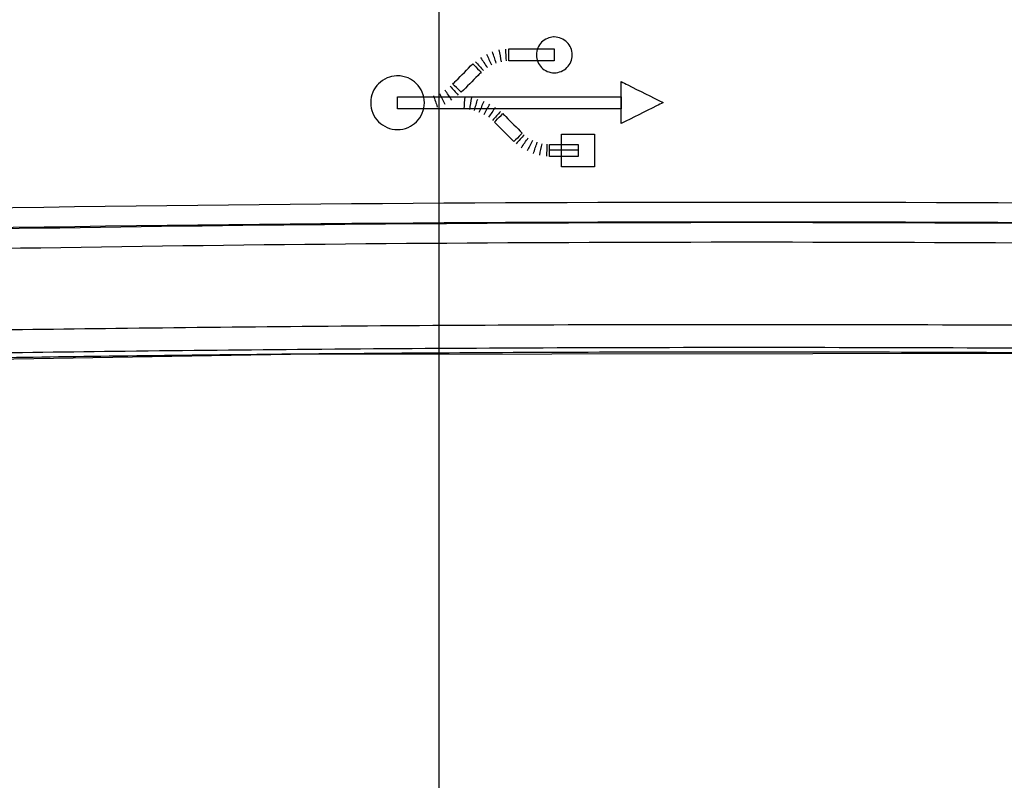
# Model space of a CAD drawing. Header units: inches. Extents: x 0 to 34, y 0 to 22.
# Tile 8 of 98: x 11.2 to 12.7, y 2.1 to 3.3. Entities that reach past the tile are written whole.
import ezdxf

# ---------------------------------------------------------------- set-up
doc = ezdxf.new("R2010")
doc.units = ezdxf.units.IN
doc.header["$LTSCALE"] = 1.87
doc.header["$MEASUREMENT"] = 0
doc.layers.get('0').update_dxf_attribs({"linetype": 'CONTINUOUS'})
doc.layers.add('DATUMCURVES', color=7, linetype='CONTINUOUS')
doc.layers.add('DIMENSIONS', color=7, linetype='CONTINUOUS')
doc.styles.get("Standard").update_dxf_attribs({"font": 'txt', "width": 0.8})
doc.dimstyles.new('DIMSTYLE_1', dxfattribs={"dimtxt": 0.125, "dimasz": 0.18, "dimexe": 0.18, "dimexo": 0.0625, "dimgap": 0.09, "dimtad": 0, "dimtih": 1, "dimtoh": 1, "dimdec": 3, "dimzin": 4, "dimdsep": 46, "dimtxsty": 'STANDARD', "dimblk": '_FILLED', "dimblk1": '_FILLED', "dimblk2": '_FILLED', "dimcen": 0.09, "dimadec": 0, "dimazin": 0, "dimtp": 0.001, "dimtm": 0.001, "dimtfac": 1, "dimtdec": 3, "dimtofl": 0, "dimtmove": 0, "dimatfit": 3, "dimldrblk": '_FILLED', "dimfxl": 1, "dimtolj": 1, "dimtzin": 4, "dimarcsym": 0})

# ---------------------------------------------------------------- blocks, each defined once
blk = doc.blocks.new('_FILLED')
at = {"color": 0, "linetype": 'BYBLOCK'}
blk.add_solid([(0, 0), (-1, 0.1736), (-1, -0.1736)], dxfattribs=at)
blk = doc.blocks.new('*D15')
at = {"layer": 'DIMENSIONS', "color": 2, "linetype": 'CONTINUOUS'}
for p, q in [((11.8003, 3.4137), (11.8003, 0.8842)), ((8.7873, 2.7867), (8.7873, 0.8842)), ((8.7873, 1.0092), (9.8813, 1.0092)), ((11.8003, 1.0092), (10.7063, 1.0092))]:
    blk.add_line(p, q, dxfattribs=at)
at = {"layer": 'DIMENSIONS', "color": 2, "linetype": 'CONTINUOUS', "xscale": 0.18, "yscale": 0.18, "zscale": 0.18, "rotation": 180}
blk.add_blockref('_FILLED', (8.7873, 1.0092), dxfattribs=at)
at = {"layer": 'DIMENSIONS', "color": 2, "linetype": 'CONTINUOUS', "xscale": 0.18, "yscale": 0.18, "zscale": 0.18}
blk.add_blockref('_FILLED', (11.8003, 1.0092), dxfattribs=at)
at = {"layer": 'DIMENSIONS', "color": 2, "linetype": 'CONTINUOUS', "width": 0.8}
for s, p in [('3.013', (9.9438, 0.9467)), ('[', (9.9438, 0.7592)), ('76.53', (10.0438, 0.7592)), (']', (10.5438, 0.7592))]:
    blk.add_text(s, height=0.125, dxfattribs=at).set_placement(p)
blk = doc.blocks.new('*D16')
at = {"layer": 'DIMENSIONS', "color": 2, "linetype": 'CONTINUOUS'}
for p, q in [((7.7873, 4.1678), (7.7163, 4.1678)), ((7.7873, 3.4762), (7.7873, 4.1678)), ((11.7378, 3.4762), (7.6623, 3.4762)), ((8.8748, 2.6992), (7.6623, 2.6992)), ((7.7873, 2.6992), (7.7873, 2.3392))]:
    blk.add_line(p, q, dxfattribs=at)
at = {"layer": 'DIMENSIONS', "color": 2, "linetype": 'CONTINUOUS', "xscale": 0.18, "yscale": 0.18, "zscale": 0.18}
for p, rotation in [((7.7873, 3.4762), 270), ((7.7873, 2.6992), 90)]:
    blk.add_blockref('_FILLED', p, dxfattribs=dict(at, rotation=rotation))
at = {"layer": 'DIMENSIONS', "color": 2, "linetype": 'CONTINUOUS', "width": 0.8}
for s, p in [('[', (6.9538, 4.1053)), (']', (7.5538, 4.1053)), ('.777', (6.4288, 4.1053)), ('19.74', (7.0538, 4.1053))]:
    blk.add_text(s, height=0.125, dxfattribs=at).set_placement(p)

msp = doc.modelspace()

# ---------------------------------------------------------------- linework, layer by layer
at = {"color": 7, "linetype": 'CONTINUOUS'}
msp.add_lwpolyline([(10.5493, 2.7646), (11.574, 2.7815), (12.7689, 2.7832), (14.0054, 2.7646)], dxfattribs=at)
for radius in [75.259, 75.229]:
    msp.add_arc((12.2773, -72.2458), radius, 87.713042, 92.286958, dxfattribs=at)
for points, knots in [([(10.2931, 2.9538), (10.6234, 2.9635), (11.2848, 2.9779), (12.2773, 2.9852), (13.2699, 2.9779), (13.9312, 2.9635), (14.2616, 2.9538)], [0, 0, 0, 0, 0.249822, 0.5, 0.750177, 1, 1, 1, 1]), ([(10.2962, 2.9239), (10.6261, 2.9335), (11.2864, 2.9479), (12.2773, 2.9552), (13.2683, 2.9479), (13.9286, 2.9335), (14.2585, 2.9239)], [0, 0, 0, 0, 0.249823, 0.499999, 0.750177, 1, 1, 1, 1]), ([(14.2585, 2.788), (14.2056, 2.7928), (14.0932, 2.8013), (13.9125, 2.8098), (13.7082, 2.8149), (13.4772, 2.8176), (13.2172, 2.8213), (12.9256, 2.8242), (12.6025, 2.8262), (12.2604, 2.8269), (11.9202, 2.8261), (11.6032, 2.824), (11.318, 2.821), (11.0639, 2.8174), (10.8381, 2.8147), (10.6378, 2.8096), (10.46, 2.8011), (10.3487, 2.7928), (10.2962, 2.7879)], [0, 0, 0, 0, 0.040162, 0.085325, 0.13685, 0.194816, 0.260203, 0.333675, 0.415513, 0.504756, 0.592559, 0.673002, 0.744639, 0.808465, 0.865301, 0.915567, 0.960089, 1, 1, 1, 1]), ([(14.2372, 2.7676), (14.1845, 2.7689), (14.0724, 2.7714), (13.8927, 2.7753), (13.6896, 2.7792), (13.4604, 2.783), (13.203, 2.7864), (12.915, 2.7893), (12.5968, 2.7913), (12.2604, 2.7919), (11.9259, 2.7911), (11.6136, 2.7891), (11.3318, 2.7862), (11.0804, 2.7827), (10.8564, 2.779), (10.6574, 2.7752), (10.4805, 2.7714), (10.3698, 2.7689), (10.3175, 2.7676)], [0, 0, 0, 0, 0.040322, 0.085817, 0.137601, 0.195772, 0.261224, 0.334588, 0.416184, 0.504762, 0.592019, 0.672186, 0.743759, 0.807633, 0.864651, 0.915198, 0.959967, 1, 1, 1, 1]), ([(11.5665, 2.7815), (11.5519, 2.7813), (11.4623, 2.7804), (11.3041, 2.7786), (11.0971, 2.7756), (10.9055, 2.7723), (10.7246, 2.7686), (10.6071, 2.766), (10.5493, 2.7647)], [0, 0, 0, 0, 0.043036, 0.264245, 0.466557, 0.653413, 0.82957, 1, 1, 1, 1]), ([(12.7492, 2.7833), (12.6984, 2.7837), (12.5502, 2.7844), (12.3097, 2.785), (12.033, 2.7846), (11.7925, 2.7834), (11.6441, 2.7822), (11.5827, 2.7816)], [0, 0, 0, 0, 0.130555, 0.381347, 0.618317, 0.842115, 1, 1, 1, 1])]:
    msp.add_open_spline(points, degree=3, knots=knots, dxfattribs=at)
msp.add_open_spline([(11.5827, 2.7816), (11.5773, 2.7816), (11.5719, 2.7815), (11.5665, 2.7815)], degree=3, dxfattribs=at)
at = {"layer": 'DATUMCURVES', "color": 40, "linetype": 'CONTINUOUS'}
for points, knots in [([(11.975, 3.2654, 5.187), (11.9718, 3.2652, 5.187), (11.9649, 3.2636, 5.187), (11.9565, 3.2579, 5.187), (11.9505, 3.2491, 5.187), (11.9482, 3.2381, 5.187), (11.9505, 3.2271, 5.187), (11.9565, 3.2183, 5.187), (11.9652, 3.2123, 5.187), (11.9726, 3.2108, 5.187), (11.9762, 3.2108, 5.187)], [0, 0, 0, 0, 0.112787, 0.239672, 0.366557, 0.493442, 0.620081, 0.746721, 0.87336, 1, 1, 1, 1]), ([(11.9762, 3.2108, 5.187), (11.9799, 3.2108, 5.187), (11.9872, 3.2123, 5.187), (11.996, 3.2183, 5.187), (12.002, 3.2271, 5.187), (12.0043, 3.2381, 5.187), (12.002, 3.2491, 5.187), (11.996, 3.2579, 5.187), (11.9872, 3.2639, 5.187), (11.9795, 3.2655, 5.187), (11.9754, 3.2654, 5.187), (11.975, 3.2654, 5.187)], [0, 0, 0, 0, 0.123167, 0.246334, 0.369501, 0.492668, 0.616073, 0.739479, 0.862884, 0.98629, 1, 1, 1, 1]), ([(11.9067, 3.2471, 5.187), (11.9085, 3.2471, 5.187), (11.9201, 3.2471, 5.187), (11.9317, 3.2471, 5.187), (11.9415, 3.2471, 5.187)], [0, 0, 0, 0, 0.15625, 1, 1, 1, 1]), ([(11.9067, 3.2381, 5.187), (11.9067, 3.2385, 5.187), (11.9067, 3.2415, 5.187), (11.9067, 3.2445, 5.187), (11.9067, 3.2471, 5.187)], [0, 0, 0, 0, 0.15625, 1, 1, 1, 1]), ([(11.9415, 3.2471, 5.187), (11.9433, 3.2471, 5.187), (11.9549, 3.2471, 5.187), (11.9665, 3.2471, 5.187), (11.9762, 3.2471, 5.187)], [0, 0, 0, 0, 0.15625, 1, 1, 1, 1]), ([(11.9762, 3.2471, 5.187), (11.9762, 3.2466, 5.187), (11.9762, 3.2436, 5.187), (11.9762, 3.2406, 5.187), (11.9762, 3.2381, 5.187)], [0, 0, 0, 0, 0.15625, 1, 1, 1, 1]), ([(11.9067, 3.2291, 5.187), (11.9067, 3.2296, 5.187), (11.9067, 3.2326, 5.187), (11.9067, 3.2356, 5.187), (11.9067, 3.2381, 5.187)], [0, 0, 0, 0, 0.15625, 1, 1, 1, 1]), ([(11.9415, 3.2291, 5.187), (11.9397, 3.2291, 5.187), (11.9281, 3.2291, 5.187), (11.9165, 3.2291, 5.187), (11.9067, 3.2291, 5.187)], [0, 0, 0, 0, 0.15625, 1, 1, 1, 1]), ([(11.9762, 3.2291, 5.187), (11.9744, 3.2291, 5.187), (11.9628, 3.2291, 5.187), (11.9513, 3.2291, 5.187), (11.9415, 3.2291, 5.187)], [0, 0, 0, 0, 0.15625, 1, 1, 1, 1]), ([(11.9762, 3.2381, 5.187), (11.9762, 3.2376, 5.187), (11.9762, 3.2346, 5.187), (11.9762, 3.2316, 5.187), (11.9762, 3.2291, 5.187)], [0, 0, 0, 0, 0.15625, 1, 1, 1, 1]), ([(11.8215, 3.1937, 5.187), (11.8231, 3.1953, 5.187), (11.8332, 3.2055, 5.187), (11.8434, 3.2158, 5.187), (11.8519, 3.2245, 5.187)], [0, 0, 0, 0, 0.15625, 1, 1, 1, 1]), ([(11.8519, 3.2245, 5.187), (11.8526, 3.2238, 5.187), (11.8569, 3.2195, 5.187), (11.8612, 3.2152, 5.187), (11.8648, 3.2116, 5.187)], [0, 0, 0, 0, 0.15625, 1, 1, 1, 1]), ([(11.7355, 3.2061, 5.187), (11.7306, 3.2059, 5.187), (11.7203, 3.2035, 5.187), (11.7076, 3.1948, 5.187), (11.6986, 3.1817, 5.187), (11.6952, 3.1652, 5.187), (11.6986, 3.1487, 5.187), (11.7076, 3.1355, 5.187), (11.7208, 3.1265, 5.187), (11.7318, 3.1242, 5.187), (11.7373, 3.1242, 5.187)], [0, 0, 0, 0, 0.112676, 0.239437, 0.366197, 0.492958, 0.619718, 0.746479, 0.873239, 1, 1, 1, 1]), ([(11.7373, 3.1242, 5.187), (11.7428, 3.1242, 5.187), (11.7538, 3.1265, 5.187), (11.7669, 3.1355, 5.187), (11.7759, 3.1487, 5.187), (11.7794, 3.1652, 5.187), (11.7759, 3.1817, 5.187), (11.7669, 3.1948, 5.187), (11.7538, 3.2039, 5.187), (11.7422, 3.2063, 5.187), (11.7361, 3.2061, 5.187), (11.7355, 3.2061, 5.187)], [0, 0, 0, 0, 0.123286, 0.246571, 0.369857, 0.493143, 0.616428, 0.739714, 0.863, 0.986286, 1, 1, 1, 1]), ([(11.8648, 3.2116, 5.187), (11.8632, 3.21, 5.187), (11.8531, 3.1998, 5.187), (11.8429, 3.1897, 5.187), (11.8344, 3.1811, 5.187)], [0, 0, 0, 0, 0.15625, 1, 1, 1, 1]), ([(11.8344, 3.1811, 5.187), (11.8337, 3.1818, 5.187), (11.8294, 3.186, 5.187), (11.8251, 3.1901, 5.187), (11.8215, 3.1937, 5.187)], [0, 0, 0, 0, 0.15625, 1, 1, 1, 1]), ([(12.0783, 3.1335, 5.187), (12.0783, 3.1368, 5.187), (12.0783, 3.1581, 5.187), (12.0783, 3.1793, 5.187), (12.0783, 3.1973, 5.187)], [0, 0, 0, 0, 0.15625, 1, 1, 1, 1]), ([(12.0783, 3.1973, 5.187), (12.0817, 3.1956, 5.187), (12.1029, 3.185, 5.187), (12.1242, 3.1743, 5.187), (12.1421, 3.1654, 5.187)], [0, 0, 0, 0, 0.15625, 1, 1, 1, 1]), ([(11.7373, 3.1652, 5.187), (11.7373, 3.1657, 5.187), (11.7373, 3.1687, 5.187), (11.7373, 3.1718, 5.187), (11.7373, 3.1743, 5.187)], [0, 0, 0, 0, 0.15625, 1, 1, 1, 1]), ([(11.7373, 3.1743, 5.187), (11.7462, 3.1743, 5.187), (11.803, 3.1743, 5.187), (11.8599, 3.1743, 5.187), (11.9078, 3.1743, 5.187)], [0, 0, 0, 0, 0.15625, 1, 1, 1, 1]), ([(11.9078, 3.1743, 5.187), (11.9167, 3.1743, 5.187), (11.9735, 3.1743, 5.187), (12.0304, 3.1743, 5.187), (12.0783, 3.1743, 5.187)], [0, 0, 0, 0, 0.15625, 1, 1, 1, 1]), ([(12.0783, 3.1743, 5.187), (12.0783, 3.1739, 5.187), (12.0783, 3.1708, 5.187), (12.0783, 3.1678, 5.187), (12.0783, 3.1652, 5.187)], [0, 0, 0, 0, 0.15625, 1, 1, 1, 1]), ([(11.7373, 3.156, 5.187), (11.7373, 3.1565, 5.187), (11.7373, 3.1596, 5.187), (11.7373, 3.1626, 5.187), (11.7373, 3.1652, 5.187)], [0, 0, 0, 0, 0.15625, 1, 1, 1, 1]), ([(11.9078, 3.156, 5.187), (11.8989, 3.156, 5.187), (11.8421, 3.156, 5.187), (11.7853, 3.156, 5.187), (11.7373, 3.156, 5.187)], [0, 0, 0, 0, 0.15625, 1, 1, 1, 1]), ([(12.0783, 3.156, 5.187), (12.0695, 3.156, 5.187), (12.0126, 3.156, 5.187), (11.9558, 3.156, 5.187), (11.9078, 3.156, 5.187)], [0, 0, 0, 0, 0.15625, 1, 1, 1, 1]), ([(12.1421, 3.1654, 5.187), (12.1388, 3.1637, 5.187), (12.1175, 3.1531, 5.187), (12.0963, 3.1424, 5.187), (12.0783, 3.1335, 5.187)], [0, 0, 0, 0, 0.15625, 1, 1, 1, 1]), ([(12.0783, 3.1652, 5.187), (12.0783, 3.1647, 5.187), (12.0783, 3.1617, 5.187), (12.0783, 3.1586, 5.187), (12.0783, 3.156, 5.187)], [0, 0, 0, 0, 0.15625, 1, 1, 1, 1]), ([(11.8849, 3.1356, 5.187), (11.8855, 3.1363, 5.187), (11.8898, 3.1406, 5.187), (11.8942, 3.1449, 5.187), (11.8978, 3.1485, 5.187)], [0, 0, 0, 0, 0.15625, 1, 1, 1, 1]), ([(11.8978, 3.1485, 5.187), (11.8993, 3.147, 5.187), (11.9091, 3.1371, 5.187), (11.9189, 3.1272, 5.187), (11.9272, 3.1188, 5.187)], [0, 0, 0, 0, 0.15625, 1, 1, 1, 1]), ([(11.9146, 3.1059, 5.187), (11.9131, 3.1074, 5.187), (11.9032, 3.1173, 5.187), (11.8932, 3.1273, 5.187), (11.8849, 3.1356, 5.187)], [0, 0, 0, 0, 0.15625, 1, 1, 1, 1]), ([(11.9272, 3.1188, 5.187), (11.9265, 3.1181, 5.187), (11.9223, 3.1138, 5.187), (11.9182, 3.1095, 5.187), (11.9146, 3.1059, 5.187)], [0, 0, 0, 0, 0.15625, 1, 1, 1, 1]), ([(11.9874, 3.0676, 5.187), (11.9874, 3.0702, 5.187), (11.9874, 3.0867, 5.187), (11.9874, 3.1033, 5.187), (11.9874, 3.1173, 5.187)], [0, 0, 0, 0, 0.15625, 1, 1, 1, 1]), ([(11.9874, 3.1173, 5.187), (11.99, 3.1173, 5.187), (12.0067, 3.1173, 5.187), (12.0234, 3.1173, 5.187), (12.0375, 3.1173, 5.187)], [0, 0, 0, 0, 0.15625, 1, 1, 1, 1]), ([(12.0375, 3.1173, 5.187), (12.0375, 3.1147, 5.187), (12.0375, 3.0982, 5.187), (12.0375, 3.0816, 5.187), (12.0375, 3.0676, 5.187)], [0, 0, 0, 0, 0.15625, 1, 1, 1, 1]), ([(11.9691, 3.1016, 5.187), (11.9713, 3.1016, 5.187), (11.9858, 3.1016, 5.187), (12.0002, 3.1016, 5.187), (12.0124, 3.1016, 5.187)], [0, 0, 0, 0, 0.15625, 1, 1, 1, 1]), ([(11.9691, 3.0833, 5.187), (11.9691, 3.0843, 5.187), (11.9691, 3.0904, 5.187), (11.9691, 3.0965, 5.187), (11.9691, 3.1016, 5.187)], [0, 0, 0, 0, 0.15625, 1, 1, 1, 1]), ([(12.0124, 3.1016, 5.187), (12.0124, 3.1007, 5.187), (12.0124, 3.0946, 5.187), (12.0124, 3.0885, 5.187), (12.0124, 3.0833, 5.187)], [0, 0, 0, 0, 0.15625, 1, 1, 1, 1]), ([(12.0124, 3.0833, 5.187), (12.0102, 3.0833, 5.187), (11.9957, 3.0833, 5.187), (11.9813, 3.0833, 5.187), (11.9691, 3.0833, 5.187)], [0, 0, 0, 0, 0.15625, 1, 1, 1, 1]), ([(12.0375, 3.0676, 5.187), (12.0349, 3.0676, 5.187), (12.0182, 3.0676, 5.187), (12.0015, 3.0676, 5.187), (11.9874, 3.0676, 5.187)], [0, 0, 0, 0, 0.15625, 1, 1, 1, 1])]:
    msp.add_open_spline(points, degree=3, knots=knots, dxfattribs=at)
for points in [[(11.8877, 3.2255, 5.187), (11.8858, 3.2313, 5.187), (11.8839, 3.237, 5.187), (11.882, 3.2427, 5.187)], [(11.8917, 3.2456, 5.187), (11.8929, 3.2397, 5.187), (11.8941, 3.2337, 5.187), (11.8953, 3.2277, 5.187)], [(11.9017, 3.2467, 5.187), (11.9021, 3.2407, 5.187), (11.9024, 3.2347, 5.187), (11.9028, 3.2288, 5.187)], [(11.8559, 3.2277, 5.187), (11.8599, 3.2232, 5.187), (11.864, 3.2186, 5.187), (11.8681, 3.2141, 5.187)], [(11.8638, 3.2341, 5.187), (11.8672, 3.229, 5.187), (11.8707, 3.2239, 5.187), (11.8742, 3.2187, 5.187)], [(11.8727, 3.2392, 5.187), (11.8753, 3.2337, 5.187), (11.878, 3.2282, 5.187), (11.8806, 3.2227, 5.187)], [(11.82, 3.1693, 5.187), (11.8166, 3.1743, 5.187), (11.8131, 3.1793, 5.187), (11.8096, 3.1843, 5.187)], [(11.8175, 3.1904, 5.187), (11.8216, 3.1859, 5.187), (11.8257, 3.1814, 5.187), (11.8297, 3.1768, 5.187)], [(11.7921, 3.1758, 5.187), (11.794, 3.17, 5.187), (11.7959, 3.1643, 5.187), (11.7978, 3.1585, 5.187)], [(11.801, 3.1793, 5.187), (11.8038, 3.174, 5.187), (11.8065, 3.1686, 5.187), (11.8093, 3.1632, 5.187)], [(11.839, 3.156, 5.187), (11.8394, 3.162, 5.187), (11.8397, 3.168, 5.187), (11.8401, 3.174, 5.187)], [(11.8498, 3.1729, 5.187), (11.8488, 3.1669, 5.187), (11.8479, 3.1609, 5.187), (11.8469, 3.155, 5.187)], [(11.8544, 3.1532, 5.187), (11.8561, 3.159, 5.187), (11.8578, 3.1649, 5.187), (11.8595, 3.1708, 5.187)], [(11.8619, 3.1507, 5.187), (11.8643, 3.1563, 5.187), (11.8667, 3.1619, 5.187), (11.8691, 3.1675, 5.187)], [(11.8691, 3.1471, 5.187), (11.8721, 3.1525, 5.187), (11.8751, 3.1578, 5.187), (11.8781, 3.1632, 5.187)], [(11.8863, 3.1578, 5.187), (11.8828, 3.1529, 5.187), (11.8794, 3.148, 5.187), (11.8759, 3.1431, 5.187)], [(11.8942, 3.1518, 5.187), (11.8901, 3.1472, 5.187), (11.8861, 3.1427, 5.187), (11.882, 3.1381, 5.187)], [(11.9304, 3.1163, 5.187), (11.9263, 3.1117, 5.187), (11.9223, 3.1072, 5.187), (11.9182, 3.1027, 5.187)], [(11.9261, 3.0966, 5.187), (11.9295, 3.1016, 5.187), (11.933, 3.1066, 5.187), (11.9365, 3.1116, 5.187)], [(11.9429, 3.1077, 5.187), (11.9403, 3.1023, 5.187), (11.9377, 3.0969, 5.187), (11.9351, 3.0916, 5.187)], [(11.9444, 3.0876, 5.187), (11.9463, 3.0934, 5.187), (11.9482, 3.0991, 5.187), (11.9501, 3.1048, 5.187)], [(11.954, 3.0851, 5.187), (11.9552, 3.091, 5.187), (11.9564, 3.0968, 5.187), (11.9576, 3.1027, 5.187)], [(11.9651, 3.102, 5.187), (11.9648, 3.0959, 5.187), (11.9644, 3.0898, 5.187), (11.9641, 3.0837, 5.187)], [(12.0124, 3.0927, 5.187), (11.998, 3.0927, 5.187), (11.9835, 3.0927, 5.187), (11.9691, 3.0927, 5.187)]]:
    msp.add_open_spline(points, degree=3, dxfattribs=at)

# ---------------------------------------------------------------- dimensions: what is measured, and where the dimension line sits
at = {"layer": 'DIMENSIONS', "color": 2, "linetype": 'CONTINUOUS'}
for base, p1, p2, angle, picture, middle in [((7.7873, 2.6992), (11.7378, 3.4762), (8.8748, 2.6992), 270, '*D16', (7.0413, 4.1678)), ((8.7873, 1.0092), (11.8003, 3.4137), (8.7873, 2.7867), 180, '*D15', (10.2938, 0.9154))]:
    dim = msp.add_linear_dim(base=base, p1=p1, p2=p2, angle=angle, dimstyle='DIMSTYLE_1', dxfattribs=at)
    dim.commit()
    dim.dimension.update_dxf_attribs({"geometry": picture, "text_midpoint": middle, "dimtype": 160})

doc.saveas('drawing.dxf')
